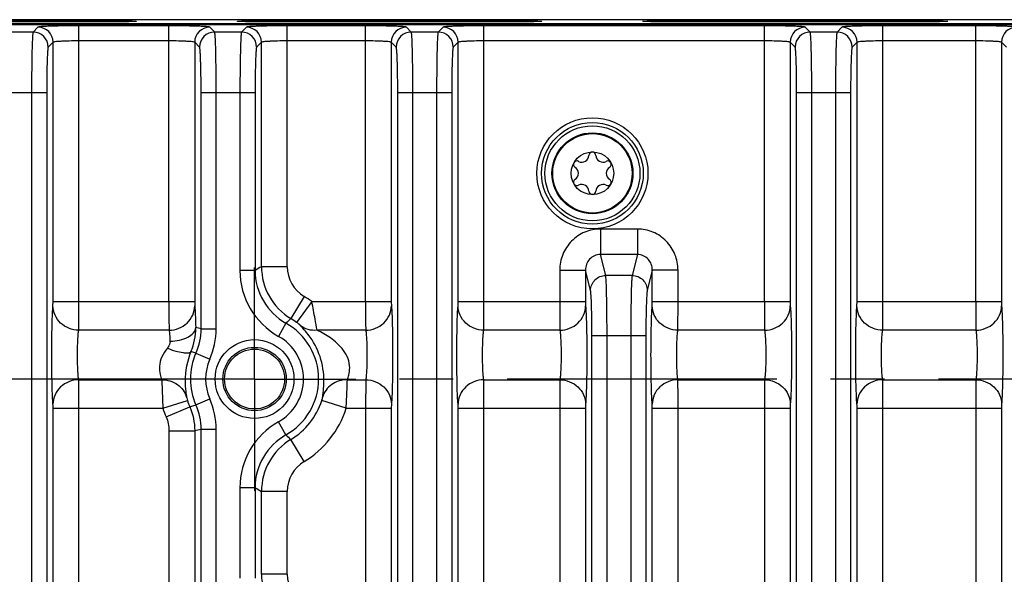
# Model space of a CAD drawing. Header units: inches. Extents: x 0 to 34, y 0 to 22.
# Tile 83 of 133: x 18.4 to 21, y 5.2 to 6.6. Entities that reach past the tile are written whole.
import ezdxf

# ---------------------------------------------------------------- set-up
doc = ezdxf.new("R2010")
doc.units = ezdxf.units.IN
doc.header["$LTSCALE"] = 1.87
doc.header["$MEASUREMENT"] = 0
doc.linetypes.add('CENTER', pattern=[0.6, 0.375, -0.075, 0.075, -0.075])
doc.layers.get('0').update_dxf_attribs({"linetype": 'CONTINUOUS'})
doc.layers.add('02___PRT_ALL_AXES', color=7, linetype='CONTINUOUS')
doc.layers.add('COSMETIC', color=7, linetype='CONTINUOUS')

msp = doc.modelspace()

# ---------------------------------------------------------------- linework, layer by layer
at = {"color": 7, "linetype": 'CONTINUOUS'}
for p, q in [((12.5547, 6.6373), (24.2326, 6.6373)), ((24.232, 6.6389), (15.4207, 6.6389)), ((24.2428, 6.6497), (15.4209, 6.6497)), ((18.0335, 6.6473), (18.6241, 6.6473)), ((18.6241, 6.6438), (18.0335, 6.6438)), ((18.6241, 6.6473), (18.6241, 6.6438)), ((19.0885, 6.6473), (19.0885, 6.6438)), ((19.0885, 6.6473), (19.6791, 6.6473)), ((19.6791, 6.6438), (19.0885, 6.6438)), ((19.6791, 6.6473), (19.6791, 6.6438)), ((20.1435, 6.6473), (20.7341, 6.6473)), ((20.1435, 6.6473), (20.1435, 6.6438)), ((20.7341, 6.6438), (20.1435, 6.6438)), ((20.7341, 6.6473), (20.7341, 6.6438)), ((18.4562, 6.6175), (18.3865, 6.6175)), ((18.469, 6.6302), (18.4562, 6.6175)), ((18.5752, 5.9164), (18.5752, 6.6338)), ((18.8097, 6.6338), (18.5752, 6.6338)), ((18.8097, 5.9164), (18.8097, 6.6338)), ((18.9287, 6.6175), (18.9159, 6.6302)), ((18.9984, 6.6175), (18.9287, 6.6175)), ((19.0111, 6.6302), (18.9984, 6.6175)), ((19.1174, 6.0074), (19.1174, 6.6338)), ((19.3212, 6.6338), (19.1174, 6.6338)), ((19.3212, 5.9164), (19.3212, 6.6338)), ((19.4402, 6.6175), (19.4275, 6.6302)), ((19.5099, 6.6175), (19.4402, 6.6175)), ((19.5227, 6.6302), (19.5099, 6.6175)), ((19.6289, 5.9164), (19.6289, 6.6338)), ((20.359, 6.6338), (19.6289, 6.6338)), ((20.359, 5.9164), (20.359, 6.6338)), ((20.4779, 6.6175), (20.4652, 6.6302)), ((20.5477, 6.6175), (20.4779, 6.6175)), ((20.5604, 6.6302), (20.5477, 6.6175)), ((20.9086, 6.6338), (20.6666, 6.6338)), ((20.6666, 5.9164), (20.6666, 6.6338)), ((20.9086, 5.9164), (20.9086, 6.6338)), ((18.5083, 6.5909), (18.4956, 6.5781)), ((18.5083, 5.9164), (18.5083, 6.5909)), ((18.8097, 6.5945), (18.5752, 6.5945)), ((18.8766, 6.5909), (18.8766, 5.9164)), ((18.8893, 6.5781), (18.8766, 6.5909)), ((19.0505, 6.5909), (19.0377, 6.5781)), ((19.0505, 6.0074), (19.0505, 6.5909)), ((19.3212, 6.5945), (19.1174, 6.5945)), ((19.3881, 6.5909), (19.3881, 5.9164)), ((19.4009, 6.5781), (19.3881, 6.5909)), ((19.562, 6.5909), (19.5493, 6.5781)), ((19.562, 5.9164), (19.562, 6.5909)), ((20.359, 6.5945), (19.6289, 6.5945)), ((20.4258, 6.5909), (20.4258, 5.9164)), ((20.4386, 6.5781), (20.4258, 6.5909)), ((20.5997, 6.5909), (20.587, 6.5781)), ((20.5997, 5.9164), (20.5997, 6.5909)), ((20.9086, 6.5945), (20.6666, 6.5945)), ((20.9755, 6.5909), (20.9755, 5.9164)), ((20.9882, 6.5781), (20.9755, 6.5909)), ((18.3512, 6.4601), (18.4916, 6.4601)), ((18.4523, 6.4601), (18.4523, 3.3703)), ((18.4916, 6.4601), (18.4916, 3.3703)), ((18.8933, 5.846), (18.8933, 6.4601)), ((18.8933, 6.4601), (19.0337, 6.4601)), ((18.9326, 5.846), (18.9326, 6.4601)), ((18.9944, 6.4601), (18.9944, 5.9977)), ((19.0337, 6.4601), (19.0337, 5.9977)), ((19.4049, 3.3703), (19.4049, 6.4601)), ((19.4049, 6.4601), (19.5453, 6.4601)), ((19.4442, 3.3703), (19.4442, 6.4601)), ((19.506, 6.4601), (19.506, 3.3703)), ((19.5453, 6.4601), (19.5453, 3.3703)), ((20.4426, 6.4601), (20.583, 6.4601)), ((20.4426, 3.3703), (20.4426, 6.4601)), ((20.4819, 3.3703), (20.4819, 6.4601)), ((20.5437, 6.4601), (20.5437, 3.3703)), ((20.583, 6.4601), (20.583, 3.3703)), ((20.0282, 6.1053), (19.9322, 6.1053)), ((19.9322, 6.1053), (19.9322, 6.039)), ((20.0282, 6.1053), (20.0282, 6.039)), ((20.0282, 6.039), (19.9322, 6.039)), ((19.9458, 5.9844), (19.9322, 6.039)), ((20.0282, 6.039), (20.0146, 5.9844)), ((19.0337, 5.9977), (18.9944, 5.9977)), ((19.1174, 6.0074), (19.0505, 6.0074)), ((19.8264, 5.9984), (19.8932, 5.9984)), ((19.8264, 5.9984), (19.8264, 5.9164)), ((19.8932, 5.9984), (19.8932, 5.9164)), ((19.9064, 5.9454), (19.8932, 5.9984)), ((20.0671, 5.9984), (20.054, 5.9454)), ((20.134, 5.9984), (20.0671, 5.9984)), ((20.0671, 5.9164), (20.0671, 5.9984)), ((20.134, 5.9164), (20.134, 5.9984)), ((20.0146, 5.9844), (19.9458, 5.9844)), ((19.1613, 5.9298), (19.1268, 5.8724)), ((18.508, 5.9052), (18.5083, 5.9164)), ((18.5083, 5.9164), (18.8766, 5.9164)), ((18.5749, 5.8421), (18.5752, 5.9164)), ((19.1813, 5.9164), (19.1415, 5.8626)), ((19.1813, 5.9164), (19.3881, 5.9164)), ((19.5618, 5.9052), (19.562, 5.9164)), ((19.562, 5.9164), (19.8932, 5.9164)), ((19.6286, 5.8421), (19.6289, 5.9164)), ((20.0669, 5.9052), (20.0671, 5.9164)), ((20.0671, 5.9164), (20.4258, 5.9164)), ((20.1338, 5.8421), (20.134, 5.9164)), ((20.5995, 5.9052), (20.5997, 5.9164)), ((20.5997, 5.9164), (20.9755, 5.9164)), ((20.6664, 5.8421), (20.6666, 5.9164)), ((18.81, 5.8421), (18.5749, 5.8421)), ((18.8933, 5.846), (18.9326, 5.846)), ((19.114, 5.8605), (19.0948, 5.8262)), ((19.3215, 5.8421), (19.1949, 5.8421)), ((19.8266, 5.8421), (19.6286, 5.8421)), ((20.3592, 5.8421), (20.1338, 5.8421)), ((20.9088, 5.8421), (20.6664, 5.8421)), ((19.91, 5.8285), (20.0504, 5.8285)), ((19.91, 3.3703), (19.91, 5.8285)), ((19.9493, 3.3703), (19.9493, 5.8285)), ((20.0111, 5.8285), (20.0111, 3.3703)), ((20.0504, 5.8285), (20.0504, 3.3703)), ((18.8799, 5.7825), (18.867, 5.7865)), ((18.8799, 5.7825), (18.9159, 5.7666)), ((18.5749, 5.7133), (18.791, 5.7133)), ((19.2738, 5.7133), (19.3215, 5.7133)), ((19.3215, 5.7133), (19.3212, 5.639)), ((19.6286, 5.7133), (19.8266, 5.7133)), ((19.8266, 5.7133), (19.8264, 5.639)), ((20.1338, 5.7133), (20.3592, 5.7133)), ((20.3592, 5.7133), (20.359, 5.639)), ((20.6664, 5.7133), (20.9088, 5.7133)), ((20.9088, 5.7133), (20.9086, 5.639)), ((18.8799, 5.6479), (18.9159, 5.6638)), ((18.5083, 4.1914), (18.5083, 5.639)), ((18.5083, 5.639), (18.794, 5.639)), ((18.5752, 4.1914), (18.5752, 5.639)), ((18.794, 5.639), (18.8577, 5.6594)), ((18.8024, 5.6166), (18.8638, 5.6429)), ((18.8638, 5.6429), (18.8799, 5.6479)), ((19.2708, 5.639), (19.2071, 5.6594)), ((19.2708, 5.639), (19.3881, 5.639)), ((19.3212, 5.639), (19.3212, 4.1914)), ((19.3884, 5.6501), (19.3881, 5.639)), ((19.3881, 5.639), (19.3881, 4.1914)), ((19.562, 5.639), (19.8932, 5.639)), ((19.562, 4.1914), (19.562, 5.639)), ((19.6289, 4.1914), (19.6289, 5.639)), ((19.8264, 5.639), (19.8264, 4.1914)), ((19.8935, 5.6501), (19.8932, 5.639)), ((19.8932, 5.639), (19.8932, 4.1914)), ((20.0671, 5.639), (20.4258, 5.639)), ((20.0671, 4.1914), (20.0671, 5.639)), ((20.134, 4.1914), (20.134, 5.639)), ((20.359, 5.639), (20.359, 4.1914)), ((20.4261, 5.6501), (20.4258, 5.639)), ((20.4258, 5.639), (20.4258, 4.1914)), ((20.5997, 5.639), (20.9755, 5.639)), ((20.5997, 4.1914), (20.5997, 5.639)), ((20.6666, 4.1914), (20.6666, 5.639)), ((20.9086, 5.639), (20.9086, 4.1914)), ((20.9757, 5.6501), (20.9755, 5.639)), ((20.9755, 5.639), (20.9755, 4.1914)), ((18.8933, 5.5844), (18.9326, 5.5844)), ((18.8933, 5.046), (18.8933, 5.5844)), ((18.9326, 5.046), (18.9326, 5.5844)), ((19.114, 5.5699), (19.0948, 5.6042)), ((18.8097, 5.5809), (18.8097, 5.0494)), ((18.8097, 5.5809), (18.8766, 5.5809)), ((18.8766, 5.5809), (18.8766, 5.0494)), ((19.1613, 5.5006), (19.1268, 5.558)), ((19.0337, 5.4326), (18.9944, 5.4326)), ((18.9944, 5.4326), (18.9944, 5.1977)), ((19.0337, 5.4326), (19.0337, 5.1977)), ((19.1174, 5.423), (19.0505, 5.423)), ((19.0505, 5.2074), (19.0505, 5.423)), ((19.1174, 5.2074), (19.1174, 5.423)), ((19.1174, 5.2074), (19.0505, 5.2074))]:
    msp.add_line(p, q, dxfattribs=at)
for centre, radius in [((19.9113, 6.2502), 0.1445), ((19.9113, 6.2502), 0.1236), ((19.9113, 6.2502), 0.1053), ((19.9113, 6.2502), 0.1033), ((19.9113, 6.2502), 0.0555), ((19.0324, 5.7152), 0.1025), ((19.0324, 5.7152), 0.0824), ((19.0324, 5.7152), 0.0779)]:
    msp.add_circle(centre, radius, dxfattribs=at)
for centre, radius, start, end in [((18.4562, 6.5781), 0.0394, 0.0842, 89.9158), ((18.4689, 6.5908), 0.0394, 0.0842, 89.9158), ((18.916, 6.5908), 0.0394, 90.0842, 179.9158), ((18.9287, 6.5781), 0.0394, 90.0842, 179.9158), ((18.9983, 6.5781), 0.0394, 0.0842, 89.9158), ((19.0111, 6.5908), 0.0394, 0.0842, 89.9158), ((19.4275, 6.5908), 0.0394, 90.0842, 179.9158), ((19.4403, 6.5781), 0.0394, 90.0842, 179.9158), ((19.5099, 6.5781), 0.0394, 0.0842, 89.9158), ((19.5226, 6.5908), 0.0394, 0.0842, 89.9158), ((20.4653, 6.5908), 0.0394, 90.0842, 179.9158), ((20.478, 6.5781), 0.0394, 90.0842, 179.9158), ((20.5476, 6.5781), 0.0394, 0.0842, 89.9158), ((20.5603, 6.5908), 0.0394, 0.0842, 89.9158), ((21.0149, 6.5908), 0.0394, 90.0842, 179.9158), ((19.9113, 6.2965), 0.00906, 1.6303, 178.3697), ((19.8712, 6.2733), 0.00906, 61.6303, 238.3697), ((19.8841, 6.2972), 0.0181, 241.6303, 358.3697), ((19.9385, 6.2972), 0.0181, 181.6303, 298.3697), ((19.9514, 6.2733), 0.00906, 301.6303, 118.3697), ((19.857, 6.2502), 0.0181, 301.6303, 58.3697), ((19.9656, 6.2502), 0.0181, 121.6303, 238.3697), ((19.8712, 6.2271), 0.00906, 121.6303, 298.3697), ((19.9514, 6.2271), 0.00906, 241.6303, 58.3697), ((19.8841, 6.2032), 0.0181, 1.6303, 118.3697), ((19.9113, 6.2039), 0.00906, 181.6303, 358.3697), ((19.9385, 6.2032), 0.0181, 61.6303, 178.3697), ((19.1911, 5.9977), 0.1967, 179.9999, 240.6759), ((19.7066, 4.8476), 1.3325, 119.4974, 120.327), ((19.1911, 5.9977), 0.1573, 179.9862, 240.6903), ((19.2079, 6.0074), 0.1575, 180.0164, 239.0002), ((19.2079, 6.0074), 0.0905, 180.0021, 239.0145), ((19.0324, 5.7152), 0.2503, 53.5019, 59.0166), ((19.4901, 5.47), 0.5421, 132.0723, 133.9189), ((19.0324, 5.7152), 0.1834, 53.5019, 59.0166), ((18.7246, 5.847), 0.1547, 336.9707, 0.7004), ((18.2271, 2.6712), 3.2439, 78.1494, 78.4018), ((19.0324, 5.7152), 0.1667, 299.3293, 60.6744), ((19.0324, 5.7152), 0.1273, 299.3242, 60.6758), ((19.0324, 5.7152), 0.1667, 156.1998, 203.8002), ((19.0324, 5.7152), 0.1273, 156.1998, 203.8002), ((19.0324, 5.7152), 0.2503, 197.7258, 203.2005), ((19.0324, 5.7152), 0.1834, 197.7258, 203.2005), ((19.0324, 5.7152), 0.1834, 300.9834, 342.2742), ((19.0324, 5.7152), 0.2503, 300.9834, 342.2742), ((18.2197, 8.7786), 3.2644, 281.609, 281.9089), ((19.1911, 5.4326), 0.1967, 119.3241, 180.0001), ((19.1911, 5.4327), 0.1573, 119.3058, 180.0136), ((19.4903, 5.9602), 0.5421, 226.0481, 227.8944), ((19.2079, 5.423), 0.1575, 120.9998, 179.9836), ((19.2079, 5.423), 0.0905, 120.9855, 179.9979), ((19.7066, 6.5828), 1.3326, 239.6717, 240.5013), ((19.2079, 5.2074), 0.1575, 180.0164, 239.0002), ((19.2079, 5.2074), 0.0905, 180.0021, 239.0145)]:
    msp.add_arc(centre, radius, start, end, dxfattribs=at)
for points, knots in [([(18.6241, 6.6473), (18.6306, 6.6473), (18.6436, 6.6473), (18.6624, 6.6472), (18.6797, 6.647), (18.6929, 6.6468), (18.7022, 6.6467), (18.708, 6.6465), (18.713, 6.6464), (18.7172, 6.6462), (18.7201, 6.6461), (18.7219, 6.646), (18.7229, 6.6459), (18.7238, 6.6458), (18.7242, 6.6457), (18.7247, 6.6456), (18.7247, 6.6455)], [0, 0, 0, 0, 0.195826, 0.385808, 0.560148, 0.712431, 0.778462, 0.836799, 0.886882, 0.928236, 0.960456, 0.97304, 0.98323, 0.991008, 0.996364, 1, 1, 1, 1]), ([(18.7247, 6.6455), (18.7246, 6.6455), (18.7244, 6.6454), (18.7239, 6.6453), (18.7233, 6.6453), (18.7224, 6.6452), (18.7212, 6.6451), (18.7192, 6.645), (18.7162, 6.6448), (18.7119, 6.6447), (18.7068, 6.6446), (18.7009, 6.6444), (18.6943, 6.6443), (18.687, 6.6442), (18.6762, 6.644), (18.6616, 6.6439), (18.6432, 6.6438), (18.6305, 6.6438), (18.6241, 6.6438)], [0, 0, 0, 0, 0.002196, 0.006656, 0.013431, 0.02252, 0.033907, 0.047568, 0.081581, 0.12424, 0.17515, 0.233851, 0.299794, 0.372301, 0.450644, 0.622288, 0.808515, 1, 1, 1, 1]), ([(18.9879, 6.6455), (18.9879, 6.6456), (18.9884, 6.6457), (18.9888, 6.6458), (18.9897, 6.6459), (18.9907, 6.646), (18.9925, 6.6461), (18.9954, 6.6462), (18.9995, 6.6464), (19.0046, 6.6465), (19.0104, 6.6467), (19.0197, 6.6468), (19.0329, 6.647), (19.0502, 6.6472), (19.069, 6.6473), (19.082, 6.6473), (19.0885, 6.6473)], [0, 0, 0, 0, 0.003636, 0.008994, 0.016773, 0.026965, 0.03955, 0.071776, 0.113136, 0.163228, 0.221576, 0.287618, 0.439913, 0.614301, 0.804287, 1, 1, 1, 1]), ([(19.0885, 6.6438), (19.0821, 6.6438), (19.0694, 6.6438), (19.051, 6.6439), (19.0364, 6.644), (19.0255, 6.6442), (19.0183, 6.6443), (19.0117, 6.6444), (19.0058, 6.6446), (19.0007, 6.6447), (18.9964, 6.6448), (18.9934, 6.645), (18.9914, 6.6451), (18.9902, 6.6452), (18.9893, 6.6453), (18.9887, 6.6453), (18.9882, 6.6454), (18.988, 6.6455), (18.9879, 6.6455)], [0, 0, 0, 0, 0.191597, 0.377824, 0.549417, 0.627753, 0.700256, 0.766188, 0.824878, 0.875779, 0.918432, 0.95244, 0.966098, 0.977483, 0.98657, 0.993345, 0.997804, 1, 1, 1, 1]), ([(19.6791, 6.6473), (19.6856, 6.6473), (19.6986, 6.6473), (19.7174, 6.6472), (19.7347, 6.647), (19.7479, 6.6468), (19.7572, 6.6467), (19.763, 6.6465), (19.768, 6.6464), (19.7722, 6.6462), (19.7751, 6.6461), (19.7769, 6.646), (19.7779, 6.6459), (19.7788, 6.6458), (19.7792, 6.6457), (19.7797, 6.6456), (19.7797, 6.6455)], [0, 0, 0, 0, 0.195826, 0.385808, 0.560148, 0.712431, 0.778462, 0.836799, 0.886882, 0.928236, 0.960456, 0.97304, 0.98323, 0.991008, 0.996364, 1, 1, 1, 1]), ([(19.7797, 6.6455), (19.7796, 6.6455), (19.7794, 6.6454), (19.7789, 6.6453), (19.7783, 6.6453), (19.7774, 6.6452), (19.7762, 6.6451), (19.7742, 6.645), (19.7712, 6.6448), (19.7669, 6.6447), (19.7618, 6.6446), (19.7559, 6.6444), (19.7493, 6.6443), (19.742, 6.6442), (19.7312, 6.644), (19.7166, 6.6439), (19.6982, 6.6438), (19.6855, 6.6438), (19.6791, 6.6438)], [0, 0, 0, 0, 0.002196, 0.006656, 0.013431, 0.02252, 0.033907, 0.047568, 0.081581, 0.12424, 0.17515, 0.233851, 0.299794, 0.372301, 0.450644, 0.622288, 0.808515, 1, 1, 1, 1]), ([(20.0429, 6.6455), (20.0429, 6.6456), (20.0434, 6.6457), (20.0438, 6.6458), (20.0447, 6.6459), (20.0457, 6.646), (20.0475, 6.6461), (20.0504, 6.6462), (20.0545, 6.6464), (20.0596, 6.6465), (20.0654, 6.6467), (20.0747, 6.6468), (20.0879, 6.647), (20.1052, 6.6472), (20.124, 6.6473), (20.137, 6.6473), (20.1435, 6.6473)], [0, 0, 0, 0, 0.003636, 0.008994, 0.016773, 0.026965, 0.03955, 0.071776, 0.113136, 0.163228, 0.221576, 0.287618, 0.439913, 0.614301, 0.804287, 1, 1, 1, 1]), ([(20.1435, 6.6438), (20.1371, 6.6438), (20.1244, 6.6438), (20.106, 6.6439), (20.0914, 6.644), (20.0805, 6.6442), (20.0733, 6.6443), (20.0667, 6.6444), (20.0608, 6.6446), (20.0557, 6.6447), (20.0514, 6.6448), (20.0484, 6.645), (20.0464, 6.6451), (20.0452, 6.6452), (20.0443, 6.6453), (20.0437, 6.6453), (20.0432, 6.6454), (20.043, 6.6455), (20.0429, 6.6455)], [0, 0, 0, 0, 0.191597, 0.377824, 0.549417, 0.627753, 0.700256, 0.766188, 0.824878, 0.875779, 0.918432, 0.95244, 0.966098, 0.977483, 0.98657, 0.993345, 0.997804, 1, 1, 1, 1]), ([(20.7341, 6.6473), (20.7406, 6.6473), (20.7536, 6.6473), (20.7724, 6.6472), (20.7897, 6.647), (20.8029, 6.6468), (20.8122, 6.6467), (20.818, 6.6465), (20.823, 6.6464), (20.8272, 6.6462), (20.8301, 6.6461), (20.8319, 6.646), (20.8329, 6.6459), (20.8338, 6.6458), (20.8342, 6.6457), (20.8347, 6.6456), (20.8347, 6.6455)], [0, 0, 0, 0, 0.195826, 0.385808, 0.560148, 0.712431, 0.778462, 0.836799, 0.886882, 0.928236, 0.960456, 0.97304, 0.98323, 0.991008, 0.996364, 1, 1, 1, 1]), ([(20.8347, 6.6455), (20.8346, 6.6455), (20.8344, 6.6454), (20.8339, 6.6453), (20.8333, 6.6453), (20.8324, 6.6452), (20.8312, 6.6451), (20.8292, 6.645), (20.8262, 6.6448), (20.8219, 6.6447), (20.8168, 6.6446), (20.8109, 6.6444), (20.8043, 6.6443), (20.797, 6.6442), (20.7862, 6.644), (20.7716, 6.6439), (20.7532, 6.6438), (20.7405, 6.6438), (20.7341, 6.6438)], [0, 0, 0, 0, 0.002196, 0.006656, 0.013431, 0.02252, 0.033907, 0.047568, 0.081581, 0.12424, 0.17515, 0.233851, 0.299794, 0.372301, 0.450644, 0.622288, 0.808515, 1, 1, 1, 1]), ([(18.4562, 6.6175), (18.456, 6.6171), (18.4558, 6.6157), (18.4554, 6.6131), (18.455, 6.609), (18.4545, 6.6008), (18.4539, 6.5875), (18.4533, 6.5682), (18.4529, 6.5448), (18.4524, 6.5084), (18.4523, 6.4798), (18.4523, 6.4601)], [0, 0, 0, 0, 0.008329, 0.02557, 0.051712, 0.086556, 0.180988, 0.305477, 0.455483, 0.625443, 1, 1, 1, 1]), ([(18.5752, 6.6338), (18.5619, 6.6338), (18.5426, 6.6337), (18.518, 6.6332), (18.5023, 6.6328), (18.4892, 6.6323), (18.4802, 6.6318), (18.4747, 6.6313), (18.4719, 6.631), (18.4702, 6.6307), (18.4692, 6.6304), (18.469, 6.6302)], [0, 0, 0, 0, 0.374119, 0.543968, 0.693877, 0.818356, 0.912859, 0.947756, 0.973996, 0.991383, 1, 1, 1, 1]), ([(18.9159, 6.6302), (18.9157, 6.6304), (18.9147, 6.6307), (18.913, 6.631), (18.9102, 6.6313), (18.9047, 6.6318), (18.8957, 6.6323), (18.8826, 6.6328), (18.8669, 6.6332), (18.8423, 6.6337), (18.823, 6.6338), (18.8097, 6.6338)], [0, 0, 0, 0, 0.008597, 0.025964, 0.052179, 0.087061, 0.18149, 0.305911, 0.455827, 0.625676, 1, 1, 1, 1]), ([(18.9326, 6.4601), (18.9326, 6.4798), (18.9325, 6.5084), (18.932, 6.5448), (18.9315, 6.5682), (18.931, 6.5875), (18.9304, 6.6008), (18.9299, 6.609), (18.9295, 6.6131), (18.9291, 6.6157), (18.9289, 6.6171), (18.9287, 6.6175)], [0, 0, 0, 0, 0.374557, 0.544517, 0.694523, 0.819012, 0.913444, 0.948288, 0.97443, 0.991671, 1, 1, 1, 1]), ([(18.9984, 6.6175), (18.9981, 6.6171), (18.9979, 6.6157), (18.9975, 6.6131), (18.9972, 6.609), (18.9966, 6.6008), (18.9961, 6.5875), (18.9955, 6.5682), (18.995, 6.5448), (18.9945, 6.5084), (18.9944, 6.4798), (18.9944, 6.4601)], [0, 0, 0, 0, 0.008329, 0.02557, 0.051712, 0.086556, 0.180988, 0.305477, 0.455483, 0.625443, 1, 1, 1, 1]), ([(19.1174, 6.6338), (19.1041, 6.6338), (19.0848, 6.6337), (19.0602, 6.6332), (19.0444, 6.6328), (19.0314, 6.6323), (19.0223, 6.6318), (19.0169, 6.6313), (19.0141, 6.631), (19.0123, 6.6307), (19.0113, 6.6304), (19.0111, 6.6302)], [0, 0, 0, 0, 0.374119, 0.543968, 0.693877, 0.818356, 0.912859, 0.947756, 0.973996, 0.991383, 1, 1, 1, 1]), ([(19.4275, 6.6302), (19.4273, 6.6304), (19.4263, 6.6307), (19.4245, 6.631), (19.4217, 6.6313), (19.4163, 6.6318), (19.4073, 6.6323), (19.3942, 6.6328), (19.3784, 6.6332), (19.3538, 6.6337), (19.3345, 6.6338), (19.3212, 6.6338)], [0, 0, 0, 0, 0.008597, 0.025964, 0.052179, 0.087061, 0.18149, 0.305911, 0.455827, 0.625676, 1, 1, 1, 1]), ([(19.4442, 6.4601), (19.4442, 6.4798), (19.4441, 6.5084), (19.4436, 6.5448), (19.4431, 6.5682), (19.4425, 6.5875), (19.442, 6.6008), (19.4414, 6.609), (19.4411, 6.6131), (19.4407, 6.6157), (19.4405, 6.6171), (19.4402, 6.6175)], [0, 0, 0, 0, 0.374557, 0.544517, 0.694523, 0.819012, 0.913444, 0.948288, 0.97443, 0.991671, 1, 1, 1, 1]), ([(19.5099, 6.6175), (19.5097, 6.6171), (19.5095, 6.6157), (19.5091, 6.6131), (19.5087, 6.609), (19.5082, 6.6008), (19.5076, 6.5875), (19.507, 6.5682), (19.5066, 6.5448), (19.5061, 6.5084), (19.506, 6.4798), (19.506, 6.4601)], [0, 0, 0, 0, 0.008329, 0.02557, 0.051712, 0.086556, 0.180988, 0.305477, 0.455483, 0.625443, 1, 1, 1, 1]), ([(19.6289, 6.6338), (19.6156, 6.6338), (19.5963, 6.6337), (19.5717, 6.6332), (19.556, 6.6328), (19.5429, 6.6323), (19.5339, 6.6318), (19.5284, 6.6313), (19.5256, 6.631), (19.5239, 6.6307), (19.5229, 6.6304), (19.5227, 6.6302)], [0, 0, 0, 0, 0.374119, 0.543968, 0.693877, 0.818356, 0.912859, 0.947756, 0.973996, 0.991383, 1, 1, 1, 1]), ([(20.4652, 6.6302), (20.465, 6.6304), (20.464, 6.6307), (20.4622, 6.631), (20.4595, 6.6313), (20.454, 6.6318), (20.445, 6.6323), (20.4319, 6.6328), (20.4162, 6.6332), (20.3915, 6.6337), (20.3722, 6.6338), (20.359, 6.6338)], [0, 0, 0, 0, 0.008597, 0.025964, 0.052179, 0.087061, 0.18149, 0.305911, 0.455827, 0.625676, 1, 1, 1, 1]), ([(20.4819, 6.4601), (20.4819, 6.4798), (20.4818, 6.5084), (20.4813, 6.5448), (20.4808, 6.5682), (20.4802, 6.5875), (20.4797, 6.6008), (20.4791, 6.609), (20.4788, 6.6131), (20.4784, 6.6157), (20.4782, 6.6171), (20.4779, 6.6175)], [0, 0, 0, 0, 0.374557, 0.544517, 0.694523, 0.819012, 0.913444, 0.948288, 0.97443, 0.991671, 1, 1, 1, 1]), ([(20.5477, 6.6175), (20.5474, 6.6171), (20.5472, 6.6157), (20.5468, 6.6131), (20.5464, 6.609), (20.5459, 6.6008), (20.5453, 6.5875), (20.5448, 6.5682), (20.5443, 6.5448), (20.5438, 6.5084), (20.5437, 6.4798), (20.5437, 6.4601)], [0, 0, 0, 0, 0.008329, 0.02557, 0.051712, 0.086556, 0.180988, 0.305477, 0.455483, 0.625443, 1, 1, 1, 1]), ([(20.6666, 6.6338), (20.6534, 6.6338), (20.6341, 6.6337), (20.6095, 6.6332), (20.5937, 6.6328), (20.5806, 6.6323), (20.5716, 6.6318), (20.5661, 6.6313), (20.5633, 6.631), (20.5616, 6.6307), (20.5606, 6.6304), (20.5604, 6.6302)], [0, 0, 0, 0, 0.374119, 0.543968, 0.693877, 0.818356, 0.912859, 0.947756, 0.973996, 0.991383, 1, 1, 1, 1]), ([(21.0148, 6.6302), (21.0146, 6.6304), (21.0136, 6.6307), (21.0119, 6.631), (21.0091, 6.6313), (21.0036, 6.6318), (20.9946, 6.6323), (20.9815, 6.6328), (20.9658, 6.6332), (20.9411, 6.6337), (20.9218, 6.6338), (20.9086, 6.6338)], [0, 0, 0, 0, 0.008597, 0.025964, 0.052179, 0.087061, 0.18149, 0.305911, 0.455827, 0.625676, 1, 1, 1, 1]), ([(18.5752, 6.5945), (18.5669, 6.5945), (18.5547, 6.5943), (18.5392, 6.5939), (18.5293, 6.5935), (18.5211, 6.5929), (18.5147, 6.5924), (18.5109, 6.5917), (18.5086, 6.5914), (18.5083, 6.5909)], [0, 0, 0, 0, 0.373447, 0.54299, 0.692643, 0.816964, 0.91148, 0.97293, 1, 1, 1, 1]), ([(18.8766, 6.5909), (18.8762, 6.5914), (18.874, 6.5917), (18.8702, 6.5924), (18.8638, 6.5929), (18.8556, 6.5935), (18.8457, 6.5939), (18.8302, 6.5943), (18.818, 6.5945), (18.8097, 6.5945)], [0, 0, 0, 0, 0.027052, 0.088466, 0.182908, 0.307182, 0.456838, 0.626375, 1, 1, 1, 1]), ([(19.1174, 6.5945), (19.109, 6.5945), (19.0968, 6.5943), (19.0813, 6.5939), (19.0714, 6.5935), (19.0632, 6.5929), (19.0568, 6.5924), (19.0531, 6.5917), (19.0508, 6.5914), (19.0505, 6.5909)], [0, 0, 0, 0, 0.373447, 0.54299, 0.692643, 0.816964, 0.91148, 0.97293, 1, 1, 1, 1]), ([(19.3881, 6.5909), (19.3878, 6.5914), (19.3855, 6.5917), (19.3818, 6.5924), (19.3754, 6.5929), (19.3672, 6.5935), (19.3573, 6.5939), (19.3418, 6.5943), (19.3296, 6.5945), (19.3212, 6.5945)], [0, 0, 0, 0, 0.027052, 0.088466, 0.182908, 0.307182, 0.456838, 0.626375, 1, 1, 1, 1]), ([(19.6289, 6.5945), (19.6206, 6.5945), (19.6084, 6.5943), (19.5929, 6.5939), (19.583, 6.5935), (19.5748, 6.5929), (19.5684, 6.5924), (19.5646, 6.5917), (19.5623, 6.5914), (19.562, 6.5909)], [0, 0, 0, 0, 0.373447, 0.54299, 0.692643, 0.816964, 0.91148, 0.97293, 1, 1, 1, 1]), ([(20.4258, 6.5909), (20.4255, 6.5914), (20.4232, 6.5917), (20.4195, 6.5924), (20.4131, 6.5929), (20.4049, 6.5935), (20.395, 6.5939), (20.3795, 6.5943), (20.3673, 6.5945), (20.359, 6.5945)], [0, 0, 0, 0, 0.027052, 0.088466, 0.182908, 0.307182, 0.456838, 0.626375, 1, 1, 1, 1]), ([(20.6666, 6.5945), (20.6583, 6.5945), (20.6461, 6.5943), (20.6306, 6.5939), (20.6207, 6.5935), (20.6125, 6.5929), (20.6061, 6.5924), (20.6023, 6.5917), (20.6001, 6.5914), (20.5997, 6.5909)], [0, 0, 0, 0, 0.373447, 0.54299, 0.692643, 0.816964, 0.91148, 0.97293, 1, 1, 1, 1]), ([(20.9755, 6.5909), (20.9751, 6.5914), (20.9728, 6.5917), (20.9691, 6.5924), (20.9627, 6.5929), (20.9545, 6.5935), (20.9446, 6.5939), (20.9291, 6.5943), (20.9169, 6.5945), (20.9086, 6.5945)], [0, 0, 0, 0, 0.027052, 0.088466, 0.182908, 0.307182, 0.456838, 0.626375, 1, 1, 1, 1]), ([(18.4956, 6.5781), (18.4953, 6.5779), (18.4951, 6.5768), (18.4947, 6.5749), (18.4944, 6.5718), (18.4938, 6.5657), (18.4933, 6.5557), (18.4927, 6.5411), (18.4922, 6.5236), (18.4917, 6.4963), (18.4916, 6.4748), (18.4916, 6.4601)], [0, 0, 0, 0, 0.008604, 0.025967, 0.052176, 0.087054, 0.181481, 0.305903, 0.455824, 0.625684, 1, 1, 1, 1]), ([(18.8933, 6.4601), (18.8933, 6.4748), (18.8932, 6.4963), (18.8927, 6.5236), (18.8922, 6.5411), (18.8916, 6.5557), (18.8911, 6.5657), (18.8905, 6.5718), (18.8902, 6.5749), (18.8898, 6.5768), (18.8896, 6.5779), (18.8893, 6.5781)], [0, 0, 0, 0, 0.374316, 0.544176, 0.694097, 0.818519, 0.912946, 0.947824, 0.974033, 0.991396, 1, 1, 1, 1]), ([(19.0377, 6.5781), (19.0375, 6.5779), (19.0372, 6.5768), (19.0368, 6.5749), (19.0365, 6.5718), (19.036, 6.5657), (19.0354, 6.5557), (19.0348, 6.5411), (19.0344, 6.5236), (19.0339, 6.4963), (19.0337, 6.4748), (19.0337, 6.4601)], [0, 0, 0, 0, 0.008604, 0.025967, 0.052176, 0.087054, 0.181481, 0.305903, 0.455824, 0.625684, 1, 1, 1, 1]), ([(19.4049, 6.4601), (19.4049, 6.4748), (19.4047, 6.4963), (19.4042, 6.5236), (19.4038, 6.5411), (19.4032, 6.5557), (19.4026, 6.5657), (19.4021, 6.5718), (19.4017, 6.5749), (19.4014, 6.5768), (19.4011, 6.5779), (19.4009, 6.5781)], [0, 0, 0, 0, 0.374316, 0.544176, 0.694097, 0.818519, 0.912946, 0.947824, 0.974033, 0.991396, 1, 1, 1, 1]), ([(19.5493, 6.5781), (19.549, 6.5779), (19.5488, 6.5768), (19.5484, 6.5749), (19.5481, 6.5718), (19.5475, 6.5657), (19.547, 6.5557), (19.5464, 6.5411), (19.5459, 6.5236), (19.5454, 6.4963), (19.5453, 6.4748), (19.5453, 6.4601)], [0, 0, 0, 0, 0.008604, 0.025967, 0.052176, 0.087054, 0.181481, 0.305903, 0.455824, 0.625684, 1, 1, 1, 1]), ([(20.4426, 6.4601), (20.4426, 6.4748), (20.4424, 6.4963), (20.442, 6.5236), (20.4415, 6.5411), (20.4409, 6.5557), (20.4403, 6.5657), (20.4398, 6.5718), (20.4395, 6.5749), (20.4391, 6.5768), (20.4388, 6.5779), (20.4386, 6.5781)], [0, 0, 0, 0, 0.374316, 0.544176, 0.694097, 0.818519, 0.912946, 0.947824, 0.974033, 0.991396, 1, 1, 1, 1]), ([(20.587, 6.5781), (20.5868, 6.5779), (20.5865, 6.5768), (20.5861, 6.5749), (20.5858, 6.5718), (20.5852, 6.5657), (20.5847, 6.5557), (20.5841, 6.5411), (20.5836, 6.5236), (20.5832, 6.4963), (20.583, 6.4748), (20.583, 6.4601)], [0, 0, 0, 0, 0.008604, 0.025967, 0.052176, 0.087054, 0.181481, 0.305903, 0.455824, 0.625684, 1, 1, 1, 1]), ([(19.9322, 6.1053), (19.9184, 6.1053), (19.8904, 6.0997), (19.8552, 6.0758), (19.8318, 6.0402), (19.8264, 6.0123), (19.8264, 5.9984)], [0, 0, 0, 0, 0.250003, 0.499951, 0.749924, 1, 1, 1, 1]), ([(20.134, 5.9984), (20.134, 6.0123), (20.1286, 6.0402), (20.1052, 6.0758), (20.07, 6.0997), (20.042, 6.1053), (20.0282, 6.1053)], [0, 0, 0, 0, 0.250075, 0.50005, 0.750001, 1, 1, 1, 1]), ([(19.9322, 6.039), (19.927, 6.039), (19.9164, 6.0369), (19.9033, 6.0275), (19.895, 6.014), (19.8932, 6.0036), (19.8932, 5.9984)], [0, 0, 0, 0, 0.252287, 0.503673, 0.752857, 1, 1, 1, 1]), ([(20.0671, 5.9984), (20.0672, 6.0036), (20.0654, 6.014), (20.0571, 6.0275), (20.044, 6.0369), (20.0334, 6.039), (20.0282, 6.039)], [0, 0, 0, 0, 0.247143, 0.496329, 0.747717, 1, 1, 1, 1]), ([(19.9064, 5.9454), (19.9065, 5.9554), (19.915, 5.9761), (19.9358, 5.9844), (19.9458, 5.9844)], [0, 0, 0, 0, 0.498378, 1, 1, 1, 1]), ([(19.9493, 5.8285), (19.9493, 5.8468), (19.9492, 5.8813), (19.9485, 5.9274), (19.9477, 5.9589), (19.9466, 5.9764), (19.9462, 5.9823), (19.9458, 5.9844)], [0, 0, 0, 0, 0.353557, 0.662253, 0.887147, 0.958812, 1, 1, 1, 1]), ([(20.0146, 5.9844), (20.0142, 5.9823), (20.0138, 5.9764), (20.0127, 5.9589), (20.0119, 5.9274), (20.0112, 5.8813), (20.0111, 5.8469), (20.0111, 5.8285)], [0, 0, 0, 0, 0.041184, 0.112842, 0.337707, 0.646385, 1, 1, 1, 1]), ([(20.0146, 5.9844), (20.0246, 5.9844), (20.0454, 5.9761), (20.0539, 5.9554), (20.054, 5.9454)], [0, 0, 0, 0, 0.501635, 1, 1, 1, 1]), ([(19.91, 5.8285), (19.91, 5.8423), (19.9098, 5.8681), (19.9091, 5.9027), (19.9083, 5.9263), (19.9073, 5.9394), (19.9068, 5.9439), (19.9064, 5.9454)], [0, 0, 0, 0, 0.35344, 0.66204, 0.886899, 0.958626, 1, 1, 1, 1]), ([(20.054, 5.9454), (20.0536, 5.9439), (20.0531, 5.9394), (20.0521, 5.9263), (20.0513, 5.9027), (20.0506, 5.8681), (20.0504, 5.8423), (20.0504, 5.8285)], [0, 0, 0, 0, 0.04137, 0.113093, 0.337922, 0.646502, 1, 1, 1, 1]), ([(18.508, 5.6501), (18.5074, 5.6566), (18.5065, 5.6731), (18.5052, 5.7156), (18.5047, 5.7777), (18.5052, 5.8398), (18.5065, 5.8823), (18.5074, 5.8987), (18.508, 5.9052)], [0, 0, 0, 0, 0.076843, 0.193551, 0.5, 0.806448, 0.923156, 1, 1, 1, 1]), ([(18.5749, 5.8421), (18.5663, 5.8422), (18.549, 5.8456), (18.5269, 5.8595), (18.5119, 5.8804), (18.5081, 5.8971), (18.508, 5.9052)], [0, 0, 0, 0, 0.256111, 0.509215, 0.756946, 1, 1, 1, 1]), ([(18.8097, 5.9164), (18.8097, 5.9084), (18.8097, 5.8836), (18.8097, 5.8589), (18.81, 5.8421)], [0, 0, 0, 0, 0.321742, 1, 1, 1, 1]), ([(18.81, 5.8421), (18.8186, 5.8422), (18.8359, 5.8455), (18.858, 5.8595), (18.873, 5.8804), (18.8767, 5.8971), (18.8768, 5.9052)], [0, 0, 0, 0, 0.256111, 0.509215, 0.756946, 1, 1, 1, 1]), ([(18.8766, 5.9164), (18.8766, 5.9152), (18.8766, 5.9115), (18.8766, 5.9078), (18.8768, 5.9052)], [0, 0, 0, 0, 0.321678, 1, 1, 1, 1]), ([(18.8768, 5.9052), (18.8776, 5.8979), (18.8785, 5.8791), (18.8791, 5.8603), (18.8793, 5.8489)], [0, 0, 0, 0, 0.393475, 1, 1, 1, 1]), ([(19.1949, 5.8421), (19.1934, 5.8518), (19.189, 5.8765), (19.1844, 5.9013), (19.1813, 5.9164)], [0, 0, 0, 0, 0.388627, 1, 1, 1, 1]), ([(19.3212, 5.9164), (19.3212, 5.9084), (19.3213, 5.8836), (19.3213, 5.8589), (19.3215, 5.8421)], [0, 0, 0, 0, 0.321742, 1, 1, 1, 1]), ([(19.3215, 5.8421), (19.3302, 5.8422), (19.3475, 5.8455), (19.3695, 5.8595), (19.3846, 5.8804), (19.3883, 5.8971), (19.3884, 5.9052)], [0, 0, 0, 0, 0.256111, 0.509215, 0.756946, 1, 1, 1, 1]), ([(19.3881, 5.9164), (19.3881, 5.9152), (19.3882, 5.9115), (19.3882, 5.9078), (19.3884, 5.9052)], [0, 0, 0, 0, 0.321678, 1, 1, 1, 1]), ([(19.3884, 5.9052), (19.3891, 5.8987), (19.3899, 5.8823), (19.3913, 5.8398), (19.3918, 5.7777), (19.3913, 5.7156), (19.3899, 5.6731), (19.3891, 5.6566), (19.3884, 5.6501)], [0, 0, 0, 0, 0.076844, 0.193552, 0.5, 0.806449, 0.923156, 1, 1, 1, 1]), ([(19.5618, 5.6501), (19.5611, 5.6566), (19.5602, 5.6731), (19.5589, 5.7156), (19.5584, 5.7777), (19.5589, 5.8398), (19.5602, 5.8823), (19.5611, 5.8987), (19.5618, 5.9052)], [0, 0, 0, 0, 0.076843, 0.193551, 0.5, 0.806448, 0.923156, 1, 1, 1, 1]), ([(19.6286, 5.8421), (19.62, 5.8422), (19.6027, 5.8456), (19.5806, 5.8595), (19.5656, 5.8804), (19.5619, 5.8971), (19.5618, 5.9052)], [0, 0, 0, 0, 0.256111, 0.509215, 0.756946, 1, 1, 1, 1]), ([(19.8264, 5.9164), (19.8264, 5.9084), (19.8264, 5.8836), (19.8264, 5.8589), (19.8266, 5.8421)], [0, 0, 0, 0, 0.321742, 1, 1, 1, 1]), ([(19.8266, 5.8421), (19.8353, 5.8422), (19.8526, 5.8455), (19.8746, 5.8595), (19.8897, 5.8804), (19.8934, 5.8971), (19.8935, 5.9052)], [0, 0, 0, 0, 0.256111, 0.509215, 0.756946, 1, 1, 1, 1]), ([(19.8932, 5.9164), (19.8932, 5.9152), (19.8933, 5.9115), (19.8933, 5.9078), (19.8935, 5.9052)], [0, 0, 0, 0, 0.321678, 1, 1, 1, 1]), ([(19.8935, 5.9052), (19.8942, 5.8987), (19.895, 5.8823), (19.8964, 5.8398), (19.8969, 5.7777), (19.8964, 5.7156), (19.895, 5.6731), (19.8942, 5.6566), (19.8935, 5.6501)], [0, 0, 0, 0, 0.076844, 0.193552, 0.5, 0.806449, 0.923156, 1, 1, 1, 1]), ([(20.0669, 5.6501), (20.0662, 5.6566), (20.0654, 5.6731), (20.064, 5.7156), (20.0635, 5.7777), (20.064, 5.8398), (20.0654, 5.8823), (20.0662, 5.8987), (20.0669, 5.9052)], [0, 0, 0, 0, 0.076843, 0.193551, 0.5, 0.806448, 0.923156, 1, 1, 1, 1]), ([(20.1338, 5.8421), (20.1251, 5.8422), (20.1078, 5.8456), (20.0857, 5.8595), (20.0707, 5.8804), (20.067, 5.8971), (20.0669, 5.9052)], [0, 0, 0, 0, 0.256111, 0.509215, 0.756946, 1, 1, 1, 1]), ([(20.359, 5.9164), (20.359, 5.9084), (20.359, 5.8836), (20.359, 5.8589), (20.3592, 5.8421)], [0, 0, 0, 0, 0.321742, 1, 1, 1, 1]), ([(20.3592, 5.8421), (20.3679, 5.8422), (20.3852, 5.8455), (20.4072, 5.8595), (20.4223, 5.8804), (20.426, 5.8971), (20.4261, 5.9052)], [0, 0, 0, 0, 0.256111, 0.509215, 0.756946, 1, 1, 1, 1]), ([(20.4258, 5.9164), (20.4258, 5.9152), (20.4259, 5.9115), (20.4259, 5.9078), (20.4261, 5.9052)], [0, 0, 0, 0, 0.321678, 1, 1, 1, 1]), ([(20.4261, 5.9052), (20.4268, 5.8987), (20.4276, 5.8823), (20.429, 5.8398), (20.4295, 5.7777), (20.429, 5.7156), (20.4276, 5.6731), (20.4268, 5.6566), (20.4261, 5.6501)], [0, 0, 0, 0, 0.076844, 0.193552, 0.5, 0.806449, 0.923156, 1, 1, 1, 1]), ([(20.5995, 5.6501), (20.5988, 5.6566), (20.598, 5.6731), (20.5966, 5.7156), (20.5961, 5.7777), (20.5966, 5.8398), (20.598, 5.8823), (20.5988, 5.8987), (20.5995, 5.9052)], [0, 0, 0, 0, 0.076843, 0.193551, 0.5, 0.806448, 0.923156, 1, 1, 1, 1]), ([(20.6664, 5.8421), (20.6577, 5.8422), (20.6404, 5.8456), (20.6183, 5.8595), (20.6033, 5.8804), (20.5996, 5.8971), (20.5995, 5.9052)], [0, 0, 0, 0, 0.256111, 0.509215, 0.756946, 1, 1, 1, 1]), ([(20.9086, 5.9164), (20.9086, 5.9084), (20.9086, 5.8836), (20.9086, 5.8589), (20.9088, 5.8421)], [0, 0, 0, 0, 0.321742, 1, 1, 1, 1]), ([(20.9088, 5.8421), (20.9175, 5.8422), (20.9348, 5.8455), (20.9569, 5.8595), (20.9719, 5.8804), (20.9756, 5.8971), (20.9757, 5.9052)], [0, 0, 0, 0, 0.256111, 0.509215, 0.756946, 1, 1, 1, 1]), ([(20.9755, 5.9164), (20.9755, 5.9152), (20.9755, 5.9115), (20.9755, 5.9078), (20.9757, 5.9052)], [0, 0, 0, 0, 0.321678, 1, 1, 1, 1]), ([(20.9757, 5.9052), (20.9764, 5.8987), (20.9772, 5.8823), (20.9786, 5.8398), (20.9791, 5.7777), (20.9786, 5.7156), (20.9772, 5.6731), (20.9764, 5.6566), (20.9757, 5.6501)], [0, 0, 0, 0, 0.076844, 0.193552, 0.5, 0.806449, 0.923156, 1, 1, 1, 1]), ([(18.5749, 5.7133), (18.5743, 5.7166), (18.5734, 5.7249), (18.5721, 5.7463), (18.5716, 5.7777), (18.5721, 5.8091), (18.5734, 5.8305), (18.5743, 5.8388), (18.5749, 5.8421)], [0, 0, 0, 0, 0.077147, 0.193831, 0.500016, 0.806192, 0.922866, 1, 1, 1, 1]), ([(18.81, 5.8421), (18.8107, 5.8384), (18.8116, 5.8289), (18.8122, 5.8194), (18.8124, 5.8136)], [0, 0, 0, 0, 0.394329, 1, 1, 1, 1]), ([(18.8124, 5.8136), (18.8208, 5.8138), (18.8369, 5.8156), (18.8581, 5.8228), (18.8737, 5.8335), (18.879, 5.8441), (18.8793, 5.8489)], [0, 0, 0, 0, 0.312522, 0.593943, 0.822149, 1, 1, 1, 1]), ([(19.1514, 5.8544), (19.1509, 5.8549), (19.1478, 5.8578), (19.1444, 5.8605), (19.1415, 5.8626)], [0, 0, 0, 0, 0.15909, 1, 1, 1, 1]), ([(19.2092, 5.6675), (19.2098, 5.6718), (19.2115, 5.6831), (19.2144, 5.716), (19.2087, 5.7666), (19.1838, 5.8185), (19.1607, 5.8448), (19.1514, 5.8544)], [0, 0, 0, 0, 0.064043, 0.167789, 0.486594, 0.802054, 1, 1, 1, 1]), ([(19.1949, 5.8421), (19.1871, 5.8412), (19.1713, 5.8423), (19.1572, 5.8496), (19.1514, 5.8544)], [0, 0, 0, 0, 0.508595, 1, 1, 1, 1]), ([(19.2738, 5.7133), (19.2751, 5.7174), (19.2786, 5.7275), (19.2809, 5.7461), (19.2766, 5.7687), (19.2647, 5.7901), (19.2483, 5.8079), (19.2253, 5.826), (19.2068, 5.8361), (19.1949, 5.8421)], [0, 0, 0, 0, 0.076086, 0.190962, 0.331338, 0.479595, 0.624014, 0.761568, 1, 1, 1, 1]), ([(19.3215, 5.8421), (19.3222, 5.8388), (19.323, 5.8305), (19.3244, 5.8091), (19.3249, 5.7777), (19.3244, 5.7463), (19.323, 5.7249), (19.3222, 5.7166), (19.3215, 5.7133)], [0, 0, 0, 0, 0.077134, 0.193809, 0.499986, 0.806171, 0.922854, 1, 1, 1, 1]), ([(19.6286, 5.7133), (19.628, 5.7166), (19.6271, 5.7249), (19.6258, 5.7463), (19.6253, 5.7777), (19.6258, 5.8091), (19.6271, 5.8305), (19.628, 5.8388), (19.6286, 5.8421)], [0, 0, 0, 0, 0.077147, 0.193831, 0.500016, 0.806192, 0.922866, 1, 1, 1, 1]), ([(19.8266, 5.8421), (19.8273, 5.8388), (19.8281, 5.8305), (19.8295, 5.8091), (19.83, 5.7777), (19.8295, 5.7463), (19.8281, 5.7249), (19.8273, 5.7166), (19.8266, 5.7133)], [0, 0, 0, 0, 0.077134, 0.193809, 0.499986, 0.806171, 0.922854, 1, 1, 1, 1]), ([(20.1338, 5.7133), (20.1331, 5.7166), (20.1322, 5.7249), (20.1309, 5.7463), (20.1304, 5.7777), (20.1309, 5.8091), (20.1322, 5.8305), (20.1331, 5.8388), (20.1338, 5.8421)], [0, 0, 0, 0, 0.077147, 0.193831, 0.500016, 0.806192, 0.922866, 1, 1, 1, 1]), ([(20.3592, 5.8421), (20.3599, 5.8388), (20.3607, 5.8305), (20.3621, 5.8091), (20.3626, 5.7777), (20.3621, 5.7463), (20.3607, 5.7249), (20.3599, 5.7166), (20.3592, 5.7133)], [0, 0, 0, 0, 0.077134, 0.193809, 0.499986, 0.806171, 0.922854, 1, 1, 1, 1]), ([(20.6664, 5.7133), (20.6657, 5.7166), (20.6648, 5.7249), (20.6635, 5.7463), (20.663, 5.7777), (20.6635, 5.8091), (20.6648, 5.8305), (20.6657, 5.8388), (20.6664, 5.8421)], [0, 0, 0, 0, 0.077147, 0.193831, 0.500016, 0.806192, 0.922866, 1, 1, 1, 1]), ([(20.9088, 5.8421), (20.9095, 5.8388), (20.9103, 5.8305), (20.9117, 5.8091), (20.9122, 5.7777), (20.9117, 5.7463), (20.9103, 5.7249), (20.9095, 5.7166), (20.9088, 5.7133)], [0, 0, 0, 0, 0.077134, 0.193809, 0.499986, 0.806171, 0.922854, 1, 1, 1, 1]), ([(18.8056, 5.7955), (18.7999, 5.7887), (18.7901, 5.7738), (18.7839, 5.7495), (18.7858, 5.7289), (18.7896, 5.7177), (18.791, 5.7133)], [0, 0, 0, 0, 0.303681, 0.597444, 0.840418, 1, 1, 1, 1]), ([(18.8124, 5.8136), (18.8125, 5.8121), (18.8121, 5.8055), (18.8088, 5.7993), (18.8056, 5.7955)], [0, 0, 0, 0, 0.237023, 1, 1, 1, 1]), ([(18.8056, 5.7955), (18.8127, 5.7927), (18.826, 5.788), (18.8446, 5.7838), (18.8576, 5.7823), (18.8657, 5.7843), (18.867, 5.7865)], [0, 0, 0, 0, 0.359863, 0.664576, 0.881039, 1, 1, 1, 1]), ([(18.867, 5.7865), (18.8569, 5.7624), (18.8501, 5.7268), (18.8527, 5.6867), (18.8549, 5.6727), (18.8556, 5.6675)], [0, 0, 0, 0, 0.64894, 0.869536, 1, 1, 1, 1]), ([(18.5749, 5.7133), (18.5663, 5.7132), (18.549, 5.7098), (18.5269, 5.6959), (18.5119, 5.675), (18.5081, 5.6583), (18.508, 5.6501)], [0, 0, 0, 0, 0.256111, 0.509215, 0.756946, 1, 1, 1, 1]), ([(18.5752, 5.639), (18.5752, 5.647), (18.5752, 5.6717), (18.5752, 5.6965), (18.5749, 5.7133)], [0, 0, 0, 0, 0.321753, 1, 1, 1, 1]), ([(18.791, 5.7133), (18.8052, 5.7136), (18.8341, 5.7054), (18.8519, 5.6807), (18.8556, 5.6675)], [0, 0, 0, 0, 0.509031, 1, 1, 1, 1]), ([(18.791, 5.7133), (18.7911, 5.7095), (18.7919, 5.6847), (18.793, 5.66), (18.794, 5.639)], [0, 0, 0, 0, 0.153484, 1, 1, 1, 1]), ([(19.2738, 5.7133), (19.2596, 5.7136), (19.2307, 5.7054), (19.213, 5.6807), (19.2092, 5.6675)], [0, 0, 0, 0, 0.509029, 1, 1, 1, 1]), ([(19.2708, 5.639), (19.2712, 5.647), (19.2723, 5.6717), (19.2734, 5.6965), (19.2738, 5.7133)], [0, 0, 0, 0, 0.321685, 1, 1, 1, 1]), ([(19.3215, 5.7133), (19.3302, 5.7132), (19.3475, 5.7098), (19.3695, 5.6959), (19.3846, 5.675), (19.3883, 5.6583), (19.3884, 5.6501)], [0, 0, 0, 0, 0.256111, 0.509215, 0.756946, 1, 1, 1, 1]), ([(19.6286, 5.7133), (19.62, 5.7132), (19.6027, 5.7098), (19.5806, 5.6959), (19.5656, 5.675), (19.5619, 5.6583), (19.5618, 5.6501)], [0, 0, 0, 0, 0.256111, 0.509215, 0.756946, 1, 1, 1, 1]), ([(19.6289, 5.639), (19.6289, 5.647), (19.6289, 5.6717), (19.6289, 5.6965), (19.6286, 5.7133)], [0, 0, 0, 0, 0.321753, 1, 1, 1, 1]), ([(19.8266, 5.7133), (19.8353, 5.7132), (19.8526, 5.7098), (19.8746, 5.6959), (19.8897, 5.675), (19.8934, 5.6583), (19.8935, 5.6501)], [0, 0, 0, 0, 0.256111, 0.509215, 0.756946, 1, 1, 1, 1]), ([(20.1338, 5.7133), (20.1251, 5.7132), (20.1078, 5.7098), (20.0857, 5.6959), (20.0707, 5.675), (20.067, 5.6583), (20.0669, 5.6501)], [0, 0, 0, 0, 0.256111, 0.509215, 0.756946, 1, 1, 1, 1]), ([(20.134, 5.639), (20.134, 5.647), (20.134, 5.6717), (20.134, 5.6965), (20.1338, 5.7133)], [0, 0, 0, 0, 0.321753, 1, 1, 1, 1]), ([(20.3592, 5.7133), (20.3679, 5.7132), (20.3852, 5.7098), (20.4072, 5.6959), (20.4223, 5.675), (20.426, 5.6583), (20.4261, 5.6501)], [0, 0, 0, 0, 0.256111, 0.509215, 0.756946, 1, 1, 1, 1]), ([(20.6664, 5.7133), (20.6577, 5.7132), (20.6404, 5.7098), (20.6183, 5.6959), (20.6033, 5.675), (20.5996, 5.6583), (20.5995, 5.6501)], [0, 0, 0, 0, 0.256111, 0.509215, 0.756946, 1, 1, 1, 1]), ([(20.6666, 5.639), (20.6666, 5.647), (20.6666, 5.6717), (20.6666, 5.6965), (20.6664, 5.7133)], [0, 0, 0, 0, 0.321753, 1, 1, 1, 1]), ([(20.9088, 5.7133), (20.9175, 5.7132), (20.9348, 5.7098), (20.9569, 5.6959), (20.9719, 5.675), (20.9756, 5.6583), (20.9757, 5.6501)], [0, 0, 0, 0, 0.256111, 0.509215, 0.756946, 1, 1, 1, 1]), ([(18.8556, 5.6675), (18.8556, 5.6672), (18.8562, 5.6644), (18.857, 5.6617), (18.8577, 5.6594)], [0, 0, 0, 0, 0.131764, 1, 1, 1, 1]), ([(19.2071, 5.6594), (19.2074, 5.6603), (19.2082, 5.663), (19.209, 5.6657), (19.2092, 5.6675)], [0, 0, 0, 0, 0.357236, 1, 1, 1, 1]), ([(18.5083, 5.639), (18.5083, 5.6402), (18.5083, 5.6439), (18.5083, 5.6476), (18.508, 5.6501)], [0, 0, 0, 0, 0.321678, 1, 1, 1, 1]), ([(19.562, 5.639), (19.562, 5.6402), (19.562, 5.6439), (19.562, 5.6476), (19.5618, 5.6501)], [0, 0, 0, 0, 0.321678, 1, 1, 1, 1]), ([(20.0671, 5.639), (20.0671, 5.6402), (20.0671, 5.6439), (20.0671, 5.6476), (20.0669, 5.6501)], [0, 0, 0, 0, 0.321678, 1, 1, 1, 1]), ([(20.5997, 5.639), (20.5997, 5.6402), (20.5997, 5.6439), (20.5997, 5.6476), (20.5995, 5.6501)], [0, 0, 0, 0, 0.321678, 1, 1, 1, 1])]:
    msp.add_open_spline(points, degree=3, knots=knots, dxfattribs=at)
for points in [[(18.8799, 5.7825), (18.8886, 5.8022), (18.8933, 5.8243), (18.8933, 5.846)], [(18.9159, 5.7666), (18.9268, 5.7913), (18.9326, 5.8189), (18.9326, 5.846)], [(18.9326, 5.5844), (18.9326, 5.6115), (18.9268, 5.6391), (18.9159, 5.6638)], [(18.8638, 5.6429), (18.8722, 5.6235), (18.8766, 5.602), (18.8766, 5.5809)], [(18.8933, 5.5844), (18.8933, 5.6061), (18.8886, 5.6281), (18.8799, 5.6479)], [(18.8024, 5.6166), (18.8071, 5.6054), (18.8097, 5.5931), (18.8097, 5.5809)]]:
    msp.add_open_spline(points, degree=3, dxfattribs=at)
at = {"layer": '02___PRT_ALL_AXES', "color": 7, "linetype": 'CENTER'}
for p, q in [((19.0324, 5.7152), (19.0324, 6.0055)), ((19.0324, 5.7152), (14.5266, 5.7152)), ((19.0324, 5.7152), (19.2958, 5.7152)), ((19.0324, 5.7152), (19.0324, 5.4248)), ((23.7568, 5.7152), (19.2958, 5.7152))]:
    msp.add_line(p, q, dxfattribs=at)
at = {"layer": 'COSMETIC', "color": 7, "linetype": 'CONTINUOUS'}
msp.add_circle((19.9113, 6.2502), 0.1323, dxfattribs=at)

doc.saveas('drawing.dxf')
